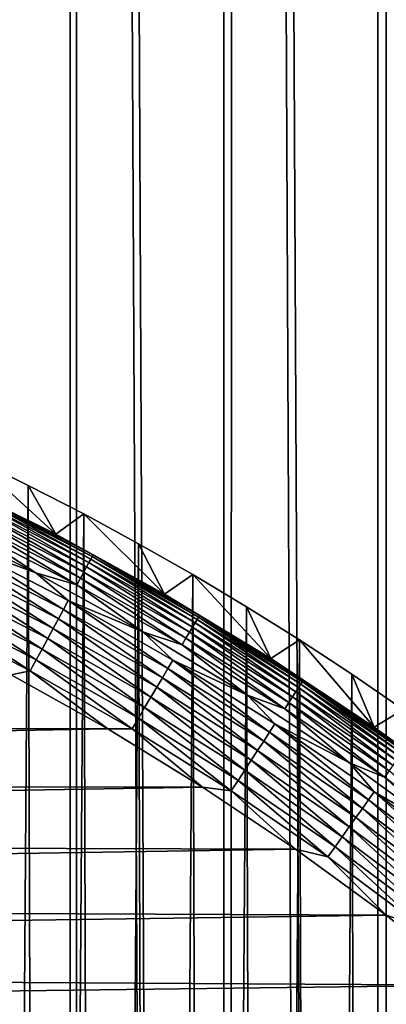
# Model space of a CAD drawing. Header units: millimetres. Extents: x -400 to 400, y -400 to 400.
# Tile 126 of 141: x 32 to 41, y 52 to 76. Entities that reach past the tile are written whole.
import ezdxf

# ---------------------------------------------------------------- set-up
doc = ezdxf.new("R2010")
doc.units = ezdxf.units.MM
doc.header["$LTSCALE"] = 33.374815
for name, color, linetype in [('1', 7, 'CONTINUOUS'), ('10', 7, 'CONTINUOUS'), ('11', 7, 'CONTINUOUS'), ('12', 7, 'CONTINUOUS'), ('2', 7, 'CONTINUOUS'), ('7', 7, 'CONTINUOUS'), ('9', 7, 'CONTINUOUS')]:
    doc.layers.add(name, color=color, linetype=linetype)

msp = doc.modelspace()

# ---------------------------------------------------------------- linework, layer by layer
at = {"layer": '1', "color": 7, "linetype": 'CONTINUOUS'}
for points in [[(33.611, -398.585, -1.465), (29.903, 398.881, -1.347), (29.878, -398.883, -1.347), (33.611, -398.585, -1.465)], [(33.636, 398.583, -1.465), (29.903, 398.881, -1.347), (33.611, -398.585, -1.465), (33.636, 398.583, -1.465)], [(37.344, -398.253, -1.598), (33.636, 398.583, -1.465), (33.611, -398.585, -1.465), (37.344, -398.253, -1.598)], [(37.371, 398.25, -1.598), (33.636, 398.583, -1.465), (37.344, -398.253, -1.598), (37.371, 398.25, -1.598)], [(41.078, -397.885, -1.745), (37.371, 398.25, -1.598), (37.344, -398.253, -1.598), (41.078, -397.885, -1.745)], [(41.107, 397.882, -1.745), (37.371, 398.25, -1.598), (41.078, -397.885, -1.745), (41.107, 397.882, -1.745)], [(44.809, -397.482, -1.905), (41.107, 397.882, -1.745), (41.078, -397.885, -1.745), (44.809, -397.482, -1.905)]]:
    msp.add_3dface(points, dxfattribs=at)
at = {"layer": '10', "color": 7, "linetype": 'CONTINUOUS'}
for points in [[(32.045, 59.976, 48.5), (-34.354, 58.684, 48.5), (34.378, 58.67, 48.5), (32.045, 59.976, 48.5)], [(-34.354, 58.684, 48.5), (-36.495, 57.377, 48.5), (34.378, 58.67, 48.5), (-34.354, 58.684, 48.5)], [(34.378, 58.67, 48.5), (-36.495, 57.377, 48.5), (36.665, 57.269, 48.5), (34.378, 58.67, 48.5)], [(-36.495, 57.377, 48.5), (-38.585, 55.993, 48.5), (36.665, 57.269, 48.5), (-36.495, 57.377, 48.5)], [(36.665, 57.269, 48.5), (-38.585, 55.993, 48.5), (38.905, 55.771, 48.5), (36.665, 57.269, 48.5)], [(-38.585, 55.993, 48.5), (-40.622, 54.534, 48.5), (38.905, 55.771, 48.5), (-38.585, 55.993, 48.5)], [(38.905, 55.771, 48.5), (-40.622, 54.534, 48.5), (41.092, 54.18, 48.5), (38.905, 55.771, 48.5)], [(-40.622, 54.534, 48.5), (-42.603, 53, 48.5), (41.092, 54.18, 48.5), (-40.622, 54.534, 48.5)], [(41.092, 54.18, 48.5), (-42.603, 53, 48.5), (43.223, 52.496, 48.5), (41.092, 54.18, 48.5)], [(-42.603, 53, 48.5), (-44.526, 51.396, 48.5), (43.223, 52.496, 48.5), (-42.603, 53, 48.5)], [(43.223, 52.496, 48.5), (-44.526, 51.396, 48.5), (45.294, 50.72, 48.5), (43.223, 52.496, 48.5)]]:
    msp.add_3dface(points, dxfattribs=at)
at = {"layer": '11', "color": 7, "linetype": 'CONTINUOUS'}
for points in [[(29.998, 63.748, 47.496), (30.845, 63.095, 47.697), (32.641, 62.436, 47.496), (29.998, 63.748, 47.496)], [(30.739, 62.878, 47.879), (33.311, 61.554, 47.879), (30.845, 63.095, 47.697), (30.739, 62.878, 47.879)], [(30.845, 63.095, 47.697), (33.311, 61.554, 47.879), (33.426, 61.766, 47.697), (30.845, 63.095, 47.697)], [(30.845, 63.095, 47.697), (33.426, 61.766, 47.697), (32.641, 62.436, 47.496), (30.845, 63.095, 47.697)], [(30.627, 62.648, 48.04), (33.19, 61.329, 48.04), (30.739, 62.878, 47.879), (30.627, 62.648, 48.04)], [(30.739, 62.878, 47.879), (33.19, 61.329, 48.04), (33.311, 61.554, 47.879), (30.739, 62.878, 47.879)], [(30.509, 62.407, 48.179), (33.062, 61.093, 48.179), (30.627, 62.648, 48.04), (30.509, 62.407, 48.179)], [(30.627, 62.648, 48.04), (33.062, 61.093, 48.179), (33.19, 61.329, 48.04), (30.627, 62.648, 48.04)], [(32.641, 62.436, 47.496), (33.426, 61.766, 47.697), (35.227, 61.015, 47.496), (32.641, 62.436, 47.496)], [(30.386, 62.156, 48.293), (32.929, 60.847, 48.293), (30.509, 62.407, 48.179), (30.386, 62.156, 48.293)], [(30.509, 62.407, 48.179), (32.929, 60.847, 48.293), (33.062, 61.093, 48.179), (30.509, 62.407, 48.179)], [(30.259, 61.896, 48.383), (32.791, 60.593, 48.383), (30.386, 62.156, 48.293), (30.259, 61.896, 48.383)], [(30.386, 62.156, 48.293), (32.791, 60.593, 48.383), (32.929, 60.847, 48.293), (30.386, 62.156, 48.293)], [(30.13, 61.631, 48.448), (32.651, 60.333, 48.448), (30.259, 61.896, 48.383), (30.13, 61.631, 48.448)], [(30.259, 61.896, 48.383), (32.651, 60.333, 48.448), (32.791, 60.593, 48.383), (30.259, 61.896, 48.383)], [(33.311, 61.554, 47.879), (35.827, 60.125, 47.879), (33.426, 61.766, 47.697), (33.311, 61.554, 47.879)], [(33.426, 61.766, 47.697), (35.827, 60.125, 47.879), (35.95, 60.332, 47.697), (33.426, 61.766, 47.697)], [(33.426, 61.766, 47.697), (35.95, 60.332, 47.697), (35.227, 61.015, 47.496), (33.426, 61.766, 47.697)], [(29.998, 61.362, 48.487), (32.508, 60.07, 48.487), (30.13, 61.631, 48.448), (29.998, 61.362, 48.487)], [(30.13, 61.631, 48.448), (32.508, 60.07, 48.487), (32.651, 60.333, 48.448), (30.13, 61.631, 48.448)], [(33.19, 61.329, 48.04), (35.696, 59.905, 48.04), (33.311, 61.554, 47.879), (33.19, 61.329, 48.04)], [(33.311, 61.554, 47.879), (35.696, 59.905, 48.04), (35.827, 60.125, 47.879), (33.311, 61.554, 47.879)], [(29.998, 61.362, 48.487), (32.045, 59.976, 48.5), (32.508, 60.07, 48.487), (29.998, 61.362, 48.487)], [(33.062, 61.093, 48.179), (35.558, 59.674, 48.179), (33.19, 61.329, 48.04), (33.062, 61.093, 48.179)], [(33.19, 61.329, 48.04), (35.558, 59.674, 48.179), (35.696, 59.905, 48.04), (33.19, 61.329, 48.04)], [(32.929, 60.847, 48.293), (35.415, 59.434, 48.293), (33.062, 61.093, 48.179), (32.929, 60.847, 48.293)], [(33.062, 61.093, 48.179), (35.415, 59.434, 48.293), (35.558, 59.674, 48.179), (33.062, 61.093, 48.179)], [(35.227, 61.015, 47.496), (35.95, 60.332, 47.697), (37.751, 59.486, 47.496), (35.227, 61.015, 47.496)], [(32.791, 60.593, 48.383), (35.267, 59.186, 48.383), (32.929, 60.847, 48.293), (32.791, 60.593, 48.383)], [(32.929, 60.847, 48.293), (35.267, 59.186, 48.383), (35.415, 59.434, 48.293), (32.929, 60.847, 48.293)], [(32.651, 60.333, 48.448), (35.116, 58.933, 48.448), (32.791, 60.593, 48.383), (32.651, 60.333, 48.448)], [(32.791, 60.593, 48.383), (35.116, 58.933, 48.448), (35.267, 59.186, 48.383), (32.791, 60.593, 48.383)], [(32.508, 60.07, 48.487), (34.963, 58.675, 48.487), (32.651, 60.333, 48.448), (32.508, 60.07, 48.487)], [(32.651, 60.333, 48.448), (34.963, 58.675, 48.487), (35.116, 58.933, 48.448), (32.651, 60.333, 48.448)], [(35.827, 60.125, 47.879), (38.281, 58.593, 47.879), (35.95, 60.332, 47.697), (35.827, 60.125, 47.879)], [(35.95, 60.332, 47.697), (38.281, 58.593, 47.879), (38.413, 58.795, 47.697), (35.95, 60.332, 47.697)], [(35.95, 60.332, 47.697), (38.413, 58.795, 47.697), (37.751, 59.486, 47.496), (35.95, 60.332, 47.697)], [(32.045, 59.976, 48.5), (34.378, 58.67, 48.5), (32.508, 60.07, 48.487), (32.045, 59.976, 48.5)], [(32.508, 60.07, 48.487), (34.378, 58.67, 48.5), (34.963, 58.675, 48.487), (32.508, 60.07, 48.487)], [(35.696, 59.905, 48.04), (38.141, 58.379, 48.04), (35.827, 60.125, 47.879), (35.696, 59.905, 48.04)], [(35.827, 60.125, 47.879), (38.141, 58.379, 48.04), (38.281, 58.593, 47.879), (35.827, 60.125, 47.879)], [(35.558, 59.674, 48.179), (37.994, 58.154, 48.179), (35.696, 59.905, 48.04), (35.558, 59.674, 48.179)], [(35.696, 59.905, 48.04), (37.994, 58.154, 48.179), (38.141, 58.379, 48.04), (35.696, 59.905, 48.04)], [(35.415, 59.434, 48.293), (37.841, 57.92, 48.293), (35.558, 59.674, 48.179), (35.415, 59.434, 48.293)], [(35.558, 59.674, 48.179), (37.841, 57.92, 48.293), (37.994, 58.154, 48.179), (35.558, 59.674, 48.179)], [(35.267, 59.186, 48.383), (37.683, 57.678, 48.383), (35.415, 59.434, 48.293), (35.267, 59.186, 48.383)], [(35.415, 59.434, 48.293), (37.683, 57.678, 48.383), (37.841, 57.92, 48.293), (35.415, 59.434, 48.293)], [(37.751, 59.486, 47.496), (38.413, 58.795, 47.697), (40.209, 57.853, 47.496), (37.751, 59.486, 47.496)], [(35.116, 58.933, 48.448), (37.522, 57.431, 48.448), (35.267, 59.186, 48.383), (35.116, 58.933, 48.448)], [(35.267, 59.186, 48.383), (37.522, 57.431, 48.448), (37.683, 57.678, 48.383), (35.267, 59.186, 48.383)], [(34.963, 58.675, 48.487), (37.358, 57.18, 48.487), (35.116, 58.933, 48.448), (34.963, 58.675, 48.487)], [(35.116, 58.933, 48.448), (37.358, 57.18, 48.487), (37.522, 57.431, 48.448), (35.116, 58.933, 48.448)], [(34.378, 58.67, 48.5), (36.665, 57.269, 48.5), (34.963, 58.675, 48.487), (34.378, 58.67, 48.5)], [(34.963, 58.675, 48.487), (36.665, 57.269, 48.5), (37.358, 57.18, 48.487), (34.963, 58.675, 48.487)], [(38.281, 58.593, 47.879), (40.669, 56.961, 47.879), (38.413, 58.795, 47.697), (38.281, 58.593, 47.879)], [(38.413, 58.795, 47.697), (40.669, 56.961, 47.879), (40.81, 57.157, 47.697), (38.413, 58.795, 47.697)], [(38.413, 58.795, 47.697), (40.81, 57.157, 47.697), (40.209, 57.853, 47.496), (38.413, 58.795, 47.697)], [(38.141, 58.379, 48.04), (40.521, 56.753, 48.04), (38.281, 58.593, 47.879), (38.141, 58.379, 48.04)], [(38.281, 58.593, 47.879), (40.521, 56.753, 48.04), (40.669, 56.961, 47.879), (38.281, 58.593, 47.879)], [(37.994, 58.154, 48.179), (40.365, 56.534, 48.179), (38.141, 58.379, 48.04), (37.994, 58.154, 48.179)], [(38.141, 58.379, 48.04), (40.365, 56.534, 48.179), (40.521, 56.753, 48.04), (38.141, 58.379, 48.04)], [(37.841, 57.92, 48.293), (40.202, 56.307, 48.293), (37.994, 58.154, 48.179), (37.841, 57.92, 48.293)], [(37.994, 58.154, 48.179), (40.202, 56.307, 48.293), (40.365, 56.534, 48.179), (37.994, 58.154, 48.179)], [(37.683, 57.678, 48.383), (40.034, 56.072, 48.383), (37.841, 57.92, 48.293), (37.683, 57.678, 48.383)], [(37.841, 57.92, 48.293), (40.034, 56.072, 48.383), (40.202, 56.307, 48.293), (37.841, 57.92, 48.293)], [(40.209, 57.853, 47.496), (40.81, 57.157, 47.697), (42.596, 56.118, 47.496), (40.209, 57.853, 47.496)], [(37.522, 57.431, 48.448), (39.863, 55.831, 48.448), (37.683, 57.678, 48.383), (37.522, 57.431, 48.448)], [(37.683, 57.678, 48.383), (39.863, 55.831, 48.448), (40.034, 56.072, 48.383), (37.683, 57.678, 48.383)], [(36.665, 57.269, 48.5), (38.905, 55.771, 48.5), (37.358, 57.18, 48.487), (36.665, 57.269, 48.5)], [(37.358, 57.18, 48.487), (39.689, 55.587, 48.487), (37.522, 57.431, 48.448), (37.358, 57.18, 48.487)], [(37.522, 57.431, 48.448), (39.689, 55.587, 48.487), (39.863, 55.831, 48.448), (37.522, 57.431, 48.448)], [(37.358, 57.18, 48.487), (38.905, 55.771, 48.5), (39.689, 55.587, 48.487), (37.358, 57.18, 48.487)], [(40.669, 56.961, 47.879), (42.989, 55.232, 47.879), (40.81, 57.157, 47.697), (40.669, 56.961, 47.879)], [(40.81, 57.157, 47.697), (42.989, 55.232, 47.879), (43.137, 55.422, 47.697), (40.81, 57.157, 47.697)], [(40.81, 57.157, 47.697), (43.137, 55.422, 47.697), (42.596, 56.118, 47.496), (40.81, 57.157, 47.697)], [(40.365, 56.534, 48.179), (42.666, 54.818, 48.179), (40.521, 56.753, 48.04), (40.365, 56.534, 48.179)], [(40.521, 56.753, 48.04), (42.831, 55.03, 48.04), (40.669, 56.961, 47.879), (40.521, 56.753, 48.04)], [(40.521, 56.753, 48.04), (42.666, 54.818, 48.179), (42.831, 55.03, 48.04), (40.521, 56.753, 48.04)], [(40.669, 56.961, 47.879), (42.831, 55.03, 48.04), (42.989, 55.232, 47.879), (40.669, 56.961, 47.879)], [(40.202, 56.307, 48.293), (42.495, 54.597, 48.293), (40.365, 56.534, 48.179), (40.202, 56.307, 48.293)], [(40.365, 56.534, 48.179), (42.495, 54.597, 48.293), (42.666, 54.818, 48.179), (40.365, 56.534, 48.179)], [(40.034, 56.072, 48.383), (42.317, 54.369, 48.383), (40.202, 56.307, 48.293), (40.034, 56.072, 48.383)], [(40.202, 56.307, 48.293), (42.317, 54.369, 48.383), (42.495, 54.597, 48.293), (40.202, 56.307, 48.293)], [(39.863, 55.831, 48.448), (42.136, 54.136, 48.448), (40.034, 56.072, 48.383), (39.863, 55.831, 48.448)], [(40.034, 56.072, 48.383), (42.136, 54.136, 48.448), (42.317, 54.369, 48.383), (40.034, 56.072, 48.383)], [(39.689, 55.587, 48.487), (41.952, 53.9, 48.487), (39.863, 55.831, 48.448), (39.689, 55.587, 48.487)], [(39.863, 55.831, 48.448), (41.952, 53.9, 48.487), (42.136, 54.136, 48.448), (39.863, 55.831, 48.448)], [(38.905, 55.771, 48.5), (41.092, 54.18, 48.5), (39.689, 55.587, 48.487), (38.905, 55.771, 48.5)], [(39.689, 55.587, 48.487), (41.092, 54.18, 48.5), (41.952, 53.9, 48.487), (39.689, 55.587, 48.487)], [(41.092, 54.18, 48.5), (43.223, 52.496, 48.5), (41.952, 53.9, 48.487), (41.092, 54.18, 48.5)]]:
    msp.add_3dface(points, dxfattribs=at)
at = {"layer": '12', "color": 7, "linetype": 'CONTINUOUS'}
for points in [[(33.126, 63.363, 45.061), (30.443, 64.695, 45.061), (31.395, 64.219, 45.36), (33.126, 63.363, 45.061)], [(31.303, 64.031, 46.24), (33.922, 62.683, 46.24), (31.345, 64.116, 45.953), (31.303, 64.031, 46.24)], [(31.345, 64.116, 45.953), (33.967, 62.766, 45.953), (31.375, 64.179, 45.659), (31.345, 64.116, 45.953)], [(31.345, 64.116, 45.953), (33.922, 62.683, 46.24), (33.967, 62.766, 45.953), (31.345, 64.116, 45.953)], [(31.395, 64.219, 45.36), (31.375, 64.179, 45.659), (34.001, 62.828, 45.659), (31.395, 64.219, 45.36)], [(31.375, 64.179, 45.659), (33.967, 62.766, 45.953), (34.001, 62.828, 45.659), (31.375, 64.179, 45.659)], [(34.022, 62.866, 45.36), (33.126, 63.363, 45.061), (31.395, 64.219, 45.36), (34.022, 62.866, 45.36)], [(34.022, 62.866, 45.36), (31.395, 64.219, 45.36), (34.001, 62.828, 45.659), (34.022, 62.866, 45.36)], [(31.188, 63.796, 46.785), (33.798, 62.452, 46.785), (31.251, 63.924, 46.518), (31.188, 63.796, 46.785)], [(31.251, 63.924, 46.518), (33.866, 62.578, 46.518), (31.303, 64.031, 46.24), (31.251, 63.924, 46.518)], [(31.251, 63.924, 46.518), (33.798, 62.452, 46.785), (33.866, 62.578, 46.518), (31.251, 63.924, 46.518)], [(31.303, 64.031, 46.24), (33.866, 62.578, 46.518), (33.922, 62.683, 46.24), (31.303, 64.031, 46.24)], [(29.998, 63.748, 47.496), (32.641, 62.436, 47.496), (31.033, 63.48, 47.276), (29.998, 63.748, 47.496)], [(31.033, 63.48, 47.276), (33.63, 62.143, 47.276), (31.115, 63.647, 47.038), (31.033, 63.48, 47.276)], [(31.115, 63.647, 47.038), (33.719, 62.307, 47.038), (31.188, 63.796, 46.785), (31.115, 63.647, 47.038)], [(31.115, 63.647, 47.038), (33.63, 62.143, 47.276), (33.719, 62.307, 47.038), (31.115, 63.647, 47.038)], [(31.188, 63.796, 46.785), (33.719, 62.307, 47.038), (33.798, 62.452, 46.785), (31.188, 63.796, 46.785)], [(31.033, 63.48, 47.276), (32.641, 62.436, 47.496), (33.63, 62.143, 47.276), (31.033, 63.48, 47.276)], [(35.75, 61.921, 45.061), (33.126, 63.363, 45.061), (34.022, 62.866, 45.36), (35.75, 61.921, 45.061)], [(33.866, 62.578, 46.518), (36.423, 61.125, 46.518), (33.922, 62.683, 46.24), (33.866, 62.578, 46.518)], [(33.922, 62.683, 46.24), (36.484, 61.227, 46.24), (33.967, 62.766, 45.953), (33.922, 62.683, 46.24)], [(33.922, 62.683, 46.24), (36.423, 61.125, 46.518), (36.484, 61.227, 46.24), (33.922, 62.683, 46.24)], [(33.967, 62.766, 45.953), (36.532, 61.309, 45.953), (34.001, 62.828, 45.659), (33.967, 62.766, 45.953)], [(33.967, 62.766, 45.953), (36.484, 61.227, 46.24), (36.532, 61.309, 45.953), (33.967, 62.766, 45.953)], [(34.022, 62.866, 45.36), (34.001, 62.828, 45.659), (36.568, 61.369, 45.659), (34.022, 62.866, 45.36)], [(34.001, 62.828, 45.659), (36.532, 61.309, 45.953), (36.568, 61.369, 45.659), (34.001, 62.828, 45.659)], [(36.59, 61.407, 45.36), (35.75, 61.921, 45.061), (34.022, 62.866, 45.36), (36.59, 61.407, 45.36)], [(36.59, 61.407, 45.36), (34.022, 62.866, 45.36), (36.568, 61.369, 45.659), (36.59, 61.407, 45.36)], [(32.641, 62.436, 47.496), (35.227, 61.015, 47.496), (33.63, 62.143, 47.276), (32.641, 62.436, 47.496)], [(33.719, 62.307, 47.038), (36.265, 60.86, 47.038), (33.798, 62.452, 46.785), (33.719, 62.307, 47.038)], [(33.798, 62.452, 46.785), (36.35, 61.002, 46.785), (33.866, 62.578, 46.518), (33.798, 62.452, 46.785)], [(33.798, 62.452, 46.785), (36.265, 60.86, 47.038), (36.35, 61.002, 46.785), (33.798, 62.452, 46.785)], [(33.866, 62.578, 46.518), (36.35, 61.002, 46.785), (36.423, 61.125, 46.518), (33.866, 62.578, 46.518)], [(33.63, 62.143, 47.276), (36.17, 60.7, 47.276), (33.719, 62.307, 47.038), (33.63, 62.143, 47.276)], [(33.719, 62.307, 47.038), (36.17, 60.7, 47.276), (36.265, 60.86, 47.038), (33.719, 62.307, 47.038)], [(33.63, 62.143, 47.276), (35.227, 61.015, 47.496), (36.17, 60.7, 47.276), (33.63, 62.143, 47.276)], [(38.312, 60.369, 45.061), (35.75, 61.921, 45.061), (36.59, 61.407, 45.36), (38.312, 60.369, 45.061)], [(36.484, 61.227, 46.24), (38.983, 59.667, 46.24), (36.532, 61.309, 45.953), (36.484, 61.227, 46.24)], [(36.532, 61.309, 45.953), (39.035, 59.747, 45.953), (36.568, 61.369, 45.659), (36.532, 61.309, 45.953)], [(36.532, 61.309, 45.953), (38.983, 59.667, 46.24), (39.035, 59.747, 45.953), (36.532, 61.309, 45.953)], [(36.59, 61.407, 45.36), (36.568, 61.369, 45.659), (39.073, 59.805, 45.659), (36.59, 61.407, 45.36)], [(36.568, 61.369, 45.659), (39.035, 59.747, 45.953), (39.073, 59.805, 45.659), (36.568, 61.369, 45.659)], [(39.097, 59.842, 45.36), (38.312, 60.369, 45.061), (36.59, 61.407, 45.36), (39.097, 59.842, 45.36)], [(39.097, 59.842, 45.36), (36.59, 61.407, 45.36), (39.073, 59.805, 45.659), (39.097, 59.842, 45.36)], [(35.227, 61.015, 47.496), (37.751, 59.486, 47.496), (36.17, 60.7, 47.276), (35.227, 61.015, 47.496)], [(36.35, 61.002, 46.785), (38.839, 59.448, 46.785), (36.423, 61.125, 46.518), (36.35, 61.002, 46.785)], [(36.423, 61.125, 46.518), (38.917, 59.568, 46.518), (36.484, 61.227, 46.24), (36.423, 61.125, 46.518)], [(36.423, 61.125, 46.518), (38.839, 59.448, 46.785), (38.917, 59.568, 46.518), (36.423, 61.125, 46.518)], [(36.484, 61.227, 46.24), (38.917, 59.568, 46.518), (38.983, 59.667, 46.24), (36.484, 61.227, 46.24)], [(36.17, 60.7, 47.276), (38.647, 59.154, 47.276), (36.265, 60.86, 47.038), (36.17, 60.7, 47.276)], [(36.265, 60.86, 47.038), (38.749, 59.31, 47.038), (36.35, 61.002, 46.785), (36.265, 60.86, 47.038)], [(36.265, 60.86, 47.038), (38.647, 59.154, 47.276), (38.749, 59.31, 47.038), (36.265, 60.86, 47.038)], [(36.35, 61.002, 46.785), (38.749, 59.31, 47.038), (38.839, 59.448, 46.785), (36.35, 61.002, 46.785)], [(36.17, 60.7, 47.276), (37.751, 59.486, 47.496), (38.647, 59.154, 47.276), (36.17, 60.7, 47.276)], [(40.806, 58.712, 45.061), (38.312, 60.369, 45.061), (39.097, 59.842, 45.36), (40.806, 58.712, 45.061)], [(39.097, 59.842, 45.36), (39.073, 59.805, 45.659), (41.511, 58.139, 45.659), (39.097, 59.842, 45.36)], [(41.536, 58.175, 45.36), (40.806, 58.712, 45.061), (39.097, 59.842, 45.36), (41.536, 58.175, 45.36)], [(41.536, 58.175, 45.36), (39.097, 59.842, 45.36), (41.511, 58.139, 45.659), (41.536, 58.175, 45.36)], [(38.917, 59.568, 46.518), (41.346, 57.908, 46.518), (38.983, 59.667, 46.24), (38.917, 59.568, 46.518)], [(38.983, 59.667, 46.24), (41.415, 58.006, 46.24), (39.035, 59.747, 45.953), (38.983, 59.667, 46.24)], [(38.983, 59.667, 46.24), (41.346, 57.908, 46.518), (41.415, 58.006, 46.24), (38.983, 59.667, 46.24)], [(39.035, 59.747, 45.953), (41.47, 58.083, 45.953), (39.073, 59.805, 45.659), (39.035, 59.747, 45.953)], [(39.035, 59.747, 45.953), (41.415, 58.006, 46.24), (41.47, 58.083, 45.953), (39.035, 59.747, 45.953)], [(39.073, 59.805, 45.659), (41.47, 58.083, 45.953), (41.511, 58.139, 45.659), (39.073, 59.805, 45.659)], [(37.751, 59.486, 47.496), (40.209, 57.853, 47.496), (38.647, 59.154, 47.276), (37.751, 59.486, 47.496)], [(38.749, 59.31, 47.038), (41.167, 57.658, 47.038), (38.839, 59.448, 46.785), (38.749, 59.31, 47.038)], [(38.839, 59.448, 46.785), (41.263, 57.792, 46.785), (38.917, 59.568, 46.518), (38.839, 59.448, 46.785)], [(38.839, 59.448, 46.785), (41.167, 57.658, 47.038), (41.263, 57.792, 46.785), (38.839, 59.448, 46.785)], [(38.917, 59.568, 46.518), (41.263, 57.792, 46.785), (41.346, 57.908, 46.518), (38.917, 59.568, 46.518)], [(38.647, 59.154, 47.276), (41.059, 57.506, 47.276), (38.749, 59.31, 47.038), (38.647, 59.154, 47.276)], [(38.647, 59.154, 47.276), (40.209, 57.853, 47.496), (41.059, 57.506, 47.276), (38.647, 59.154, 47.276)], [(38.749, 59.31, 47.038), (41.059, 57.506, 47.276), (41.167, 57.658, 47.038), (38.749, 59.31, 47.038)], [(43.229, 56.952, 45.061), (40.806, 58.712, 45.061), (41.536, 58.175, 45.36), (43.229, 56.952, 45.061)], [(40.209, 57.853, 47.496), (42.596, 56.118, 47.496), (41.059, 57.506, 47.276), (40.209, 57.853, 47.496)], [(41.059, 57.506, 47.276), (43.4, 55.76, 47.276), (41.167, 57.658, 47.038), (41.059, 57.506, 47.276)], [(41.059, 57.506, 47.276), (42.596, 56.118, 47.496), (43.4, 55.76, 47.276), (41.059, 57.506, 47.276)]]:
    msp.add_3dface(points, dxfattribs=at)
at = {"layer": '2', "color": 7, "linetype": 'CONTINUOUS'}
for points in [[(33.449, -398.595, -2.961), (29.742, -398.89, -2.843), (29.771, 398.887, -2.844), (33.449, -398.595, -2.961)], [(33.488, 398.592, -2.961), (33.449, -398.595, -2.961), (29.771, 398.887, -2.844), (33.488, 398.592, -2.961)], [(37.152, -398.266, -3.092), (33.449, -398.595, -2.961), (33.488, 398.592, -2.961), (37.152, -398.266, -3.092)], [(37.202, 398.261, -3.093), (37.152, -398.266, -3.092), (33.488, 398.592, -2.961), (37.202, 398.261, -3.093)], [(40.854, -397.902, -3.237), (37.152, -398.266, -3.092), (37.202, 398.261, -3.093), (40.854, -397.902, -3.237)], [(40.919, 397.895, -3.238), (40.854, -397.902, -3.237), (37.202, 398.261, -3.093), (40.919, 397.895, -3.238)], [(44.553, -397.504, -3.395), (40.854, -397.902, -3.237), (40.919, 397.895, -3.238), (44.553, -397.504, -3.395)], [(44.619, 397.496, -3.397), (44.553, -397.504, -3.395), (40.919, 397.895, -3.238), (44.619, 397.496, -3.397)]]:
    msp.add_3dface(points, dxfattribs=at)
at = {"layer": '7', "color": 7, "linetype": 'CONTINUOUS'}
for points in [[(33.126, 63.363, 45.061), (31.106, 65.204, 2.431), (30.443, 64.695, 45.061), (33.126, 63.363, 45.061)], [(32.459, 64.542, 2.38), (31.106, 65.204, 2.431), (33.126, 63.363, 45.061), (32.459, 64.542, 2.38)], [(33.797, 63.853, 2.328), (32.459, 64.542, 2.38), (33.126, 63.363, 45.061), (33.797, 63.853, 2.328)], [(35.75, 61.921, 45.061), (33.797, 63.853, 2.328), (33.126, 63.363, 45.061), (35.75, 61.921, 45.061)], [(35.121, 63.136, 2.274), (33.797, 63.853, 2.328), (35.75, 61.921, 45.061), (35.121, 63.136, 2.274)], [(36.43, 62.391, 2.219), (35.121, 63.136, 2.274), (35.75, 61.921, 45.061), (36.43, 62.391, 2.219)], [(38.312, 60.369, 45.061), (36.43, 62.391, 2.219), (35.75, 61.921, 45.061), (38.312, 60.369, 45.061)], [(37.725, 61.617, 2.162), (36.43, 62.391, 2.219), (38.312, 60.369, 45.061), (37.725, 61.617, 2.162)], [(39.006, 60.816, 2.104), (37.725, 61.617, 2.162), (38.312, 60.369, 45.061), (39.006, 60.816, 2.104)], [(40.806, 58.712, 45.061), (39.006, 60.816, 2.104), (38.312, 60.369, 45.061), (40.806, 58.712, 45.061)], [(40.269, 59.988, 2.045), (39.006, 60.816, 2.104), (40.806, 58.712, 45.061), (40.269, 59.988, 2.045)], [(41.504, 59.142, 1.986), (40.269, 59.988, 2.045), (40.806, 58.712, 45.061), (41.504, 59.142, 1.986)], [(43.229, 56.952, 45.061), (41.504, 59.142, 1.986), (40.806, 58.712, 45.061), (43.229, 56.952, 45.061)]]:
    msp.add_3dface(points, dxfattribs=at)
at = {"layer": '9', "color": 7, "linetype": 'CONTINUOUS'}
for points in [[(31.106, 65.204, 2.431), (32.459, 64.542, 2.38), (31.519, -65.006, 2.415), (31.106, 65.204, 2.431)], [(32.459, 64.542, 2.38), (32.869, -64.335, 2.364), (31.519, -65.006, 2.415), (32.459, 64.542, 2.38)], [(32.459, 64.542, 2.38), (33.797, 63.853, 2.328), (32.869, -64.335, 2.364), (32.459, 64.542, 2.38)], [(33.797, 63.853, 2.328), (34.205, -63.636, 2.311), (32.869, -64.335, 2.364), (33.797, 63.853, 2.328)], [(33.797, 63.853, 2.328), (35.121, 63.136, 2.274), (34.205, -63.636, 2.311), (33.797, 63.853, 2.328)], [(35.121, 63.136, 2.274), (35.526, -62.909, 2.257), (34.205, -63.636, 2.311), (35.121, 63.136, 2.274)], [(35.121, 63.136, 2.274), (36.43, 62.391, 2.219), (35.526, -62.909, 2.257), (35.121, 63.136, 2.274)], [(36.43, 62.391, 2.219), (36.832, -62.154, 2.202), (35.526, -62.909, 2.257), (36.43, 62.391, 2.219)], [(36.43, 62.391, 2.219), (37.725, 61.617, 2.162), (36.832, -62.154, 2.202), (36.43, 62.391, 2.219)], [(37.725, 61.617, 2.162), (38.122, -61.373, 2.145), (36.832, -62.154, 2.202), (37.725, 61.617, 2.162)], [(37.725, 61.617, 2.162), (39.006, 60.816, 2.104), (38.122, -61.373, 2.145), (37.725, 61.617, 2.162)], [(39.006, 60.816, 2.104), (39.396, -60.564, 2.086), (38.122, -61.373, 2.145), (39.006, 60.816, 2.104)], [(39.006, 60.816, 2.104), (40.269, 59.988, 2.045), (39.396, -60.564, 2.086), (39.006, 60.816, 2.104)], [(40.269, 59.988, 2.045), (40.652, -59.729, 2.027), (39.396, -60.564, 2.086), (40.269, 59.988, 2.045)], [(40.269, 59.988, 2.045), (41.504, 59.142, 1.986), (40.652, -59.729, 2.027), (40.269, 59.988, 2.045)], [(41.504, 59.142, 1.986), (41.891, -58.869, 1.967), (40.652, -59.729, 2.027), (41.504, 59.142, 1.986)]]:
    msp.add_3dface(points, dxfattribs=at)

doc.saveas('drawing.dxf')
